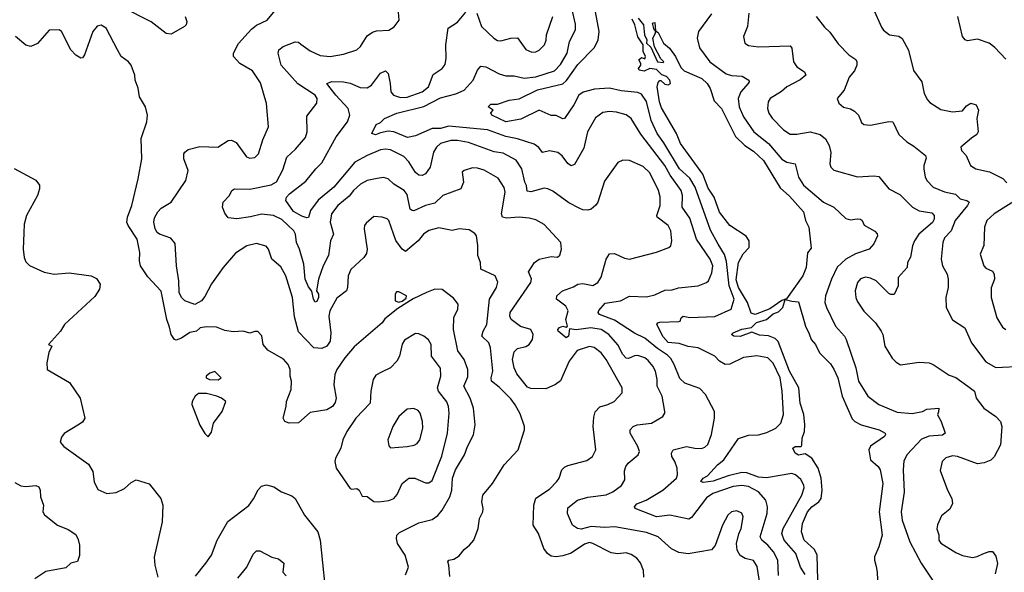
# Model space of a CAD drawing. Extents: x 1245432 to 1420865, y 606325 to 671314.
# Tile 59 of 256: x 1276979 to 1282865, y 657903 to 661206. Entities that reach past the tile are written whole.
import ezdxf

# ---------------------------------------------------------------- set-up
doc = ezdxf.new("R2010")
doc.units = 0

msp = doc.modelspace()

# ---------------------------------------------------------------- linework, layer by layer
at = {"layer": '0CON20XD'}
for points in [[(1281675, 657890.8), (1281645.6, 657935), (1281618, 658015), (1281549.2, 658095), (1281535.3, 658135), (1281543.3, 658165), (1281654.6, 658365), (1281668.2, 658408.2), (1281666.5, 658425), (1281647.6, 658457.6), (1281615.7, 658485.7), (1281595, 658492.9), (1281442.9, 658467.1), (1281395, 658471.6), (1281325, 658496.9), (1281295, 658499), (1281215, 658480.2), (1281125, 658447.8), (1281065, 658439.1), (1281050.8, 658445), (1281064.5, 658465), (1281090.9, 658479.1), (1281150.4, 658545), (1281188.8, 658575), (1281275, 658702.5), (1281336.2, 658723.8), (1281395, 658725.4), (1281445, 658738.2), (1281498.6, 658765), (1281528.5, 658795), (1281544.6, 658845.4), (1281536, 658985), (1281524.1, 659065), (1281482.2, 659152.2), (1281451.2, 659185), (1281385, 659197.9), (1281305, 659186.4), (1281225, 659147.5), (1281196.1, 659146.1), (1281162.5, 659165), (1281133.8, 659195), (1281035, 659244.6), (1280975, 659252.3), (1280921.3, 659271.3), (1280855, 659276.8), (1280825, 659310.5), (1280788.1, 659385), (1280794, 659395), (1280805, 659398.2), (1280918.3, 659401.7), (1280927.5, 659405), (1280932.5, 659425), (1280945, 659433.3), (1280985, 659425.2), (1281135, 659431.4), (1281232.7, 659475), (1281249.3, 659535), (1281220.1, 659615), (1281205, 659760), (1281191.7, 659801.7), (1281155, 659863.5), (1281108.1, 659948.1), (1281016.7, 660205), (1280985, 660258), (1280923.4, 660315), (1280830.4, 660470.4), (1280790.2, 660525), (1280753.2, 660603.2), (1280726.3, 660716.3), (1280695, 660760.5), (1280675, 660770.8), (1280575, 660780.5), (1280505, 660797.1), (1280415, 660790.6), (1280347.8, 660772.2), (1280320.7, 660755), (1280292.1, 660697.9), (1280235.3, 660614.7), (1280225, 660613.8), (1280185, 660634.2), (1280155, 660633.6), (1280085, 660664.5), (1279975, 660611.6), (1279885, 660595.6), (1279801.2, 660635), (1279795, 660650), (1279810, 660665), (1279778.8, 660685), (1279795, 660700.6), (1279835, 660700.6), (1279905, 660724.5), (1279965, 660733.8), (1280075, 660786.4), (1280225, 660821.6), (1280247.1, 660842.9), (1280315, 660938), (1280415, 661039.5), (1280437, 661085), (1280442, 661135), (1280414.2, 661285)], [(1277968.8, 661225), (1277978, 661195), (1277973.9, 661176.1), (1277963.3, 661165), (1277885, 661120), (1277855, 661124.2), (1277765, 661192.9), (1277595, 661278.1)], [(1278195, 659725.7), (1278125, 659628), (1278085, 659550.8), (1278065, 659525.6), (1278024.7, 659504.7), (1277965.8, 659525), (1277945, 659545.6), (1277932.2, 659575), (1277930.7, 659645), (1277916.6, 659735), (1277908.1, 659868.1), (1277881.2, 659901.2), (1277815, 659923.8), (1277800, 659935), (1277787.8, 659955), (1277780.8, 659995), (1277785, 660021.2), (1277805, 660058), (1277825, 660078.6), (1277884.7, 660115.3), (1277972.2, 660245), (1277985.8, 660304.2), (1277960.6, 660375), (1277960, 660405), (1277966.2, 660415), (1277985, 660429.2), (1278055, 660447.1), (1278162.5, 660445), (1278225, 660483.5), (1278245, 660485.6), (1278272.1, 660472.1), (1278335, 660385.7), (1278355, 660378.9), (1278385, 660383.1), (1278406.7, 660405), (1278432.7, 660487.3), (1278466.4, 660565), (1278453.3, 660705), (1278418.9, 660828.9), (1278370.9, 660900.9), (1278293.8, 660945), (1278256.2, 660985), (1278256.7, 661005), (1278285.7, 661064.3), (1278365, 661149.2), (1278395, 661172.5), (1278457.9, 661202.1), (1278515, 661273.1)], [(1281405.4, 657825), (1281387.8, 657937.8), (1281365, 657972.9), (1281315, 657986.5), (1281285, 658004.4), (1281267.9, 658035), (1281263.5, 658075), (1281277.5, 658132.5), (1281292.2, 658165), (1281304.2, 658234.2), (1281295, 658256.2), (1281265, 658271.2), (1281235, 658264), (1281212.5, 658245), (1281180, 658185), (1281136.8, 658063.2), (1281115, 658037.1), (1280975, 658014.4), (1280918.8, 658021.2), (1280875, 658043.1), (1280795, 658114.5), (1280725, 658142), (1280535.9, 658175.9), (1280475, 658171.1), (1280395, 658177.9), (1280335, 658161.5), (1280314.2, 658164.2), (1280283.8, 658185), (1280253.2, 658255), (1280255, 658288), (1280314, 658335), (1280375, 658351.8), (1280485, 658366.8), (1280525, 658384.6), (1280577.1, 658422.9), (1280595.4, 658455), (1280595, 658510), (1280602.5, 658535), (1280617.1, 658555), (1280675.5, 658604.5), (1280684.2, 658625), (1280674.2, 658655), (1280627.5, 658735), (1280627.5, 658755), (1280645.5, 658774.5), (1280670, 658785), (1280755, 658794.4), (1280823.3, 658835), (1280836, 658854), (1280836.2, 658865), (1280818.9, 658955), (1280790, 659015), (1280789.3, 659055), (1280778.7, 659105), (1280763.8, 659135), (1280735, 659168.5), (1280715, 659184.1), (1280675, 659198.9), (1280655, 659196.9), (1280619.1, 659180.9), (1280605, 659182.5), (1280585, 659204.5), (1280555, 659261.8), (1280500.4, 659325), (1280454.8, 659354.8), (1280393.4, 659363.4), (1280305, 659352.2), (1280265, 659357.9), (1280258.8, 659315), (1280245, 659305.3), (1280198.4, 659345), (1280195.9, 659355), (1280205, 659367), (1280225, 659374.1), (1280245, 659369.1), (1280252.9, 659375), (1280243.1, 659415), (1280257.7, 659465), (1280243.4, 659493.4), (1280186.9, 659535), (1280189.2, 659555), (1280222.9, 659585), (1280290, 659610), (1280314.7, 659625.3), (1280345, 659628.7), (1280405, 659617.5), (1280435, 659634.4), (1280455, 659666.2), (1280484.7, 659775.3), (1280505, 659805.6), (1280535, 659808.5), (1280595, 659780), (1280625, 659775.6), (1280785, 659815.6), (1280860, 659845), (1280872, 659855), (1280877.8, 659885), (1280871.1, 659945), (1280855.4, 659975.4), (1280790.6, 660025), (1280788.1, 660035), (1280807.1, 660095), (1280807, 660147), (1280797.5, 660185), (1280745, 660290), (1280705, 660329.1), (1280625, 660364.2), (1280585, 660366), (1280555, 660352), (1280475, 660240), (1280435.6, 660114.4), (1280423.3, 660096.7), (1280395.6, 660074.4), (1280375, 660068.1), (1280345, 660069.2), (1280327.5, 660077.5), (1280261.3, 660111.3), (1280165, 660180.8), (1280135, 660195.8), (1280115, 660199.4), (1280035, 660177.2), (1280011.8, 660181.8), (1280008.8, 660215), (1279997.7, 660235), (1279980, 660315), (1279946.1, 660366.1), (1279869, 660409), (1279815, 660416.6), (1279661.7, 660471.7), (1279596, 660484), (1279555.3, 660484.7), (1279493.4, 660466.6), (1279470.4, 660445), (1279453.2, 660415), (1279432.9, 660325), (1279405, 660285.6), (1279385, 660275.5), (1279365, 660277.3), (1279345, 660292.3), (1279305, 660357.1), (1279275, 660388.9), (1279195, 660427.5), (1279165, 660432.4), (1279135, 660428.6), (1279056.1, 660393.9), (1278981.5, 660355), (1278856.5, 660205), (1278763.1, 660126.9), (1278717.5, 660065), (1278705, 660023.3), (1278695, 660021.2), (1278665, 660031.4), (1278615, 660060), (1278568.8, 660125), (1278574, 660145), (1278590.6, 660165), (1278690, 660240), (1278749.2, 660315), (1278785, 660350), (1278871.5, 660505), (1278938.7, 660595), (1278952.8, 660635), (1278942.9, 660675), (1278867.6, 660755), (1278814.5, 660825), (1278845, 660837.1), (1278915, 660834.1), (1278955, 660826), (1279015, 660801.5), (1279055, 660798.5), (1279081.1, 660815), (1279135, 660886.9), (1279165, 660900.8), (1279180.6, 660885), (1279194, 660825), (1279197.3, 660775), (1279212.5, 660755), (1279255, 660740.7), (1279295, 660743.1), (1279385.5, 660775), (1279422.8, 660805), (1279451.1, 660878.9), (1279505, 660914.3), (1279522, 660938), (1279529.1, 660975), (1279525.5, 661055), (1279540.8, 661155), (1279595, 661191.9), (1279645, 661251.4)], [(1278659.4, 661059.4), (1278715, 661019.2), (1278775, 660991.8), (1278835.5, 660985.5), (1278915, 661000), (1278994.6, 661025.4), (1279015.7, 661045), (1279055, 661108.8), (1279088.6, 661131.4), (1279111.7, 661138.3), (1279185, 661142.9), (1279217.1, 661162.9), (1279247.2, 661202.8), (1279241.5, 661275)], [(1281516, 657885), (1281511.1, 657975), (1281485.8, 658025), (1281452, 658065), (1281415.2, 658095.2), (1281404.7, 658115), (1281447.6, 658255), (1281449.3, 658295), (1281438.8, 658335), (1281395.4, 658385), (1281335, 658416.5), (1281295, 658421.1), (1281244.2, 658415.8), (1281121.5, 658375), (1281085, 658347.7), (1280995, 658230), (1280978.3, 658221.7), (1280865, 658244.7), (1280785, 658235.6), (1280658, 658285), (1280653.8, 658295), (1280667.8, 658312.2), (1280724.7, 658335.3), (1280823.6, 658395), (1280904.4, 658465), (1280910.5, 658485), (1280910, 658525), (1280894.7, 658564.7), (1280878.2, 658595), (1280874.5, 658615), (1280885.4, 658634.6), (1280964.7, 658655.3), (1281015, 658644.5), (1281055, 658643.6), (1281075, 658651.1), (1281092.9, 658667.1), (1281115, 658726.7), (1281133.3, 658825), (1281132.5, 658865), (1281078.2, 658965), (1281045, 659001.4), (1280955, 659033.5), (1280925, 659060.6), (1280890.6, 659145), (1280871, 659181), (1280851.7, 659201.7), (1280790.8, 659240.8), (1280715, 659302.5), (1280655, 659332.5), (1280535, 659410.4), (1280444, 659445), (1280437.5, 659455), (1280441.7, 659468.3), (1280478.8, 659511.2), (1280570, 659525), (1280625, 659553.1), (1280725, 659548.9), (1280775, 659560.9), (1280835, 659589.2), (1280879.5, 659590.5), (1280916.8, 659603.2), (1281035, 659615.6), (1281085.4, 659634.6), (1281097.5, 659645), (1281116.9, 659693.1), (1281121.8, 659735), (1281107.3, 659775), (1281024.2, 659895), (1280985, 660020), (1280938.6, 660085), (1280941.2, 660155), (1280933.5, 660185), (1280866.9, 660276.9), (1280834.8, 660335), (1280691.4, 660521.4), (1280635, 660615.7), (1280605, 660637.8), (1280547.5, 660652.5), (1280505, 660656.7), (1280465, 660650.6), (1280421.4, 660618.6), (1280372.7, 660535), (1280352.1, 660437.9), (1280295, 660341.2), (1280275, 660332), (1280255, 660346.2), (1280221.5, 660391.5), (1280195, 660412.9), (1280145, 660422.2), (1280105, 660412.9), (1280081.9, 660441.9), (1280055, 660461.5), (1279954.7, 660494.7), (1279885, 660507.4), (1279775, 660548.6), (1279545, 660569.8), (1279495, 660556.6), (1279444.8, 660555.2), (1279345, 660511.1), (1279297.5, 660502.5), (1279215.8, 660535.8), (1279181.3, 660538.7), (1279135, 660530.5), (1279105, 660517.5), (1279083.1, 660525), (1279110, 660580), (1279135, 660591.2), (1279159.2, 660615), (1279232.7, 660647.3), (1279393.8, 660686.2), (1279495, 660739.2), (1279585, 660762.1), (1279635, 660784), (1279690.5, 660845), (1279715.7, 660905), (1279735, 660927.5), (1279765, 660923.3), (1279845, 660883.1), (1279885, 660870.5), (1279935, 660870), (1279995, 660856.5), (1280065, 660864.7), (1280175, 660901.1), (1280211, 660939), (1280251.4, 661005), (1280266.1, 661075), (1280302.1, 661145), (1280300.4, 661179.6), (1280279.2, 661275)], [(1279711.4, 661245), (1279739.5, 661165), (1279812.5, 661095), (1279835, 661081.9), (1279855, 661078.9), (1279915, 661096.4), (1279955, 661096.5), (1280005, 661028.6), (1280040.9, 661010.9), (1280065, 661013.1), (1280085, 661023.3), (1280116.5, 661055), (1280126.2, 661083.8), (1280127.9, 661115), (1280166.2, 661225)], [(1281115, 661240), (1281036.2, 661135), (1281029.2, 661095), (1281042.9, 661037.1), (1281105, 660953.6), (1281203, 660883), (1281235, 660872.8), (1281298.1, 660868.1), (1281337.5, 660845), (1281340, 660835), (1281334.4, 660825), (1281289.6, 660775), (1281274.1, 660735), (1281279.1, 660685), (1281305.7, 660625.7), (1281366.9, 660535), (1281455.5, 660465.5), (1281535, 660373.1), (1281564.8, 660354.8), (1281614.6, 660344.6), (1281635, 660264.2), (1281665, 660216.5), (1281785, 660114.5), (1281845.7, 660085), (1281916.9, 660016.9), (1281945, 660010), (1281985, 660016.1), (1282005, 660012.9), (1282015.5, 660005.5), (1282027.6, 659977.6), (1282091.7, 659941.7), (1282105.7, 659925.7), (1282106, 659915), (1282085, 659866.7), (1282058, 659835), (1281975, 659806.5), (1281916.7, 659775), (1281865, 659726.5), (1281832.2, 659655), (1281796.9, 659555), (1281792.2, 659515), (1281801.2, 659485), (1281855.5, 659375), (1281908.6, 659315), (1281919.2, 659295), (1281978.2, 659125), (1281992.3, 659045), (1282050, 658955), (1282115, 658906.9), (1282225, 658860), (1282315, 658851.5), (1282375, 658864.3), (1282402, 658878), (1282473.8, 658883.8), (1282471.7, 658861.7), (1282465.8, 658845), (1282486.9, 658805), (1282510.6, 658735), (1282496.2, 658723.8), (1282415, 658716.7), (1282370.3, 658699.7), (1282285, 658608), (1282265, 658568.8), (1282260.7, 658515), (1282267, 658383), (1282248.8, 658265), (1282253.5, 658215), (1282299.4, 658085), (1282367, 657957), (1282435.4, 657855.4)], [(1281337.3, 661245), (1281328.9, 661165), (1281306.1, 661106.1), (1281313.3, 661065), (1281335, 661052), (1281395, 661043.6), (1281585, 661049.2), (1281594, 661035), (1281604.6, 660955), (1281624.8, 660924.8), (1281670.6, 660895), (1281677.8, 660875), (1281645, 660846.5), (1281564.6, 660805.4), (1281533.8, 660776.2), (1281464.4, 660735), (1281452.5, 660715), (1281448.5, 660675), (1281456.9, 660646.9), (1281476.9, 660616.9), (1281545, 660546.9), (1281585, 660522.2), (1281625, 660521.5), (1281705, 660536.2), (1281765, 660520.6), (1281795, 660494.2), (1281817.3, 660455), (1281827.2, 660412.8), (1281821.4, 660345), (1281827.5, 660325), (1281845, 660307.5), (1281986.8, 660266.8), (1282085, 660273.1), (1282115, 660268), (1282175, 660196), (1282240.3, 660160.3), (1282315.4, 660085.4), (1282355, 660063.6), (1282432.1, 660052.1), (1282445.3, 660035.3), (1282446.2, 660013.8), (1282435.5, 659994.5), (1282353.5, 659925), (1282328.5, 659885), (1282316.4, 659855), (1282305, 659786.7), (1282286.2, 659755), (1282283.8, 659725), (1282230, 659665), (1282231.2, 659615), (1282206.4, 659563.6), (1282186.7, 659563.3), (1282175, 659570), (1282098.8, 659645), (1282065, 659660.9), (1282035, 659666.2), (1282005, 659656.7), (1281987.8, 659635), (1281973.3, 659585), (1281977.5, 659545), (1281985, 659523.3), (1282024.5, 659464.5), (1282094.5, 659394.5), (1282128.8, 659345), (1282138.8, 659325), (1282150, 659255), (1282195, 659183.3), (1282218.3, 659158.3), (1282245, 659144.2), (1282355, 659158.5), (1282415, 659154.2), (1282438.8, 659145), (1282535, 659081.8), (1282575, 659067.3), (1282646.4, 659016.4), (1282686.9, 658985), (1282696.9, 658945), (1282741.9, 658885), (1282815, 658834.5), (1282842.7, 658805), (1282849.2, 658775), (1282841.5, 658665), (1282805, 658592.9), (1282785, 658574.4), (1282745, 658556.9), (1282705, 658551.5), (1282585, 658594.5), (1282555, 658599.5), (1282515, 658586.9), (1282494.2, 658565), (1282482.4, 658512.4), (1282525.5, 658395), (1282551.1, 658345), (1282555.5, 658315), (1282539.3, 658280.7), (1282490, 658240), (1282465, 658186.7), (1282462.4, 658162.4), (1282473, 658127), (1282474.2, 658095), (1282485, 658077.5), (1282575, 658021.9), (1282615, 658002.9), (1282675, 657990.8), (1282703.2, 657996.8), (1282736.7, 658013.3), (1282775, 658027.1), (1282795, 658028), (1282815, 657998.8), (1282824.6, 657955), (1282810.4, 657895)], [(1281740, 661225), (1281790.5, 661160.5), (1281821.2, 661131.2), (1281870.9, 661060.9), (1281936.3, 660996.3), (1281977.6, 660967.6), (1281984, 660955), (1281984.2, 660935), (1281970.3, 660899.7), (1281937.4, 660862.6), (1281907.5, 660785), (1281866.7, 660735), (1281875, 660707.5), (1281903, 660683), (1281945, 660673.3), (1281969.5, 660659.5), (1281993.3, 660635), (1282011.7, 660591.7), (1282025, 660580), (1282065, 660576.2), (1282175, 660598.1), (1282198, 660595), (1282235, 660519.2), (1282282.5, 660475), (1282325, 660450), (1282394.1, 660394.1), (1282398, 660378), (1282383.5, 660335), (1282382.9, 660315), (1282391.8, 660265), (1282403.4, 660243.4), (1282440, 660205), (1282507.7, 660177.8), (1282573.1, 660163.1), (1282602, 660135), (1282641.2, 660125), (1282654.3, 660115), (1282644.5, 660095), (1282571.8, 660005), (1282547.5, 659945), (1282507.5, 659902.5), (1282497.7, 659875), (1282487.3, 659775), (1282495.5, 659735), (1282523.6, 659685), (1282529.5, 659655), (1282529.2, 659605), (1282514.4, 659545), (1282518, 659485), (1282555, 659412), (1282628.1, 659365), (1282668.6, 659275), (1282755, 659160.5), (1282815, 659126.9), (1282975, 659135.8)], [(1282081.8, 661271.8), (1282130.6, 661160.6), (1282142.7, 661142.7), (1282178.8, 661115), (1282235, 661107.1), (1282255, 661093.1), (1282292.9, 661022.9), (1282322.4, 660902.4), (1282372, 660835), (1282385.6, 660765.6), (1282405, 660726.2), (1282420.7, 660710.7), (1282485, 660669.2), (1282555, 660655.7), (1282615, 660660.8), (1282639.1, 660690.9), (1282665, 660707.5), (1282696.7, 660696.7), (1282710, 660665), (1282701.5, 660615), (1282709.1, 660535), (1282700, 660520), (1282668.3, 660498.3), (1282606, 660445), (1282610, 660425), (1282637.1, 660395), (1282663.6, 660333.6), (1282695, 660314.3), (1282776.9, 660296.9), (1282856.3, 660256.3), (1282880.2, 660230.2)], [(1282875, 660969.2), (1282809.3, 661039.3), (1282775, 661065.6), (1282705, 661089.4), (1282645, 661079.2), (1282631.2, 661085), (1282615.8, 661105), (1282586.7, 661225)], [(1279285, 657887.5), (1279302.5, 657935), (1279283.6, 658005), (1279237.3, 658075), (1279230.5, 658105), (1279233.8, 658126.2), (1279248.2, 658141.8), (1279365, 658198.6), (1279445, 658219.4), (1279477.4, 658242.6), (1279505.2, 658274.8), (1279550.3, 658355), (1279562, 658395), (1279566.9, 658465), (1279583.9, 658515), (1279638.5, 658605), (1279655.5, 658655), (1279691.1, 658725), (1279702.5, 658785), (1279690.9, 658885), (1279671.2, 658945), (1279633.6, 659015), (1279658.5, 659071.5), (1279657.8, 659115), (1279635.7, 659175.7), (1279597.2, 659227.2), (1279571.8, 659355), (1279574.5, 659425.5), (1279598, 659475), (1279600, 659505), (1279571.7, 659541.7), (1279504.2, 659594.2), (1279460, 659595), (1279410.8, 659575), (1279331.8, 659538.2), (1279239.7, 659480.3), (1279162.2, 659417.8), (1279145, 659394.4), (1278978.5, 659251.5), (1278923.3, 659185), (1278874.4, 659115), (1278861.9, 659085), (1278857, 659023), (1278871.1, 658945), (1278865, 658918.8), (1278848.6, 658895), (1278815, 658874.4), (1278715, 658857.5), (1278645, 658797.5), (1278590, 658795), (1278564.4, 658804.4), (1278554, 658825), (1278572, 658895), (1278573.3, 658925), (1278602, 658995), (1278604, 659045), (1278596, 659075), (1278595.5, 659115), (1278583.3, 659145), (1278555, 659177.1), (1278461.2, 659231.2), (1278434, 659265), (1278427, 659317), (1278402.5, 659342.5), (1278385, 659343.3), (1278355, 659333.3), (1278315, 659343.8), (1278255, 659340.8), (1278205, 659349.2), (1278155, 659368.1), (1278095, 659370), (1278056.6, 659363.4), (1278035, 659344.6), (1277995, 659336.7), (1277945, 659302.2), (1277915, 659290.8), (1277904.5, 659294.5), (1277885, 659324), (1277875, 659368.8), (1277858.5, 659415), (1277825, 659583.3), (1277745, 659670), (1277700, 659735), (1277694.3, 659765), (1277697.3, 659815), (1277681.1, 659895), (1277626.5, 659975), (1277619.6, 659995), (1277622.4, 660025), (1277648.1, 660095), (1277687.5, 660255), (1277708.2, 660375), (1277705.7, 660495), (1277738.6, 660595), (1277742.5, 660635), (1277730, 660685), (1277695.7, 660745), (1277686.8, 660796.8), (1277669.2, 660845), (1277667.5, 660875), (1277645, 660933.3), (1277628.8, 660955), (1277586, 660985), (1277564.1, 661025.9), (1277495.6, 661155), (1277465, 661172.5), (1277442.6, 661167.4), (1277415.3, 661134.7), (1277365.6, 660995), (1277355, 660978.8), (1277345, 660976), (1277315, 660993.1), (1277284.5, 661025), (1277228.1, 661135), (1277215, 661145.6), (1277155, 661142.5), (1277085, 661062.7), (1277045, 661046.5), (1277015, 661053.3), (1276952.7, 661105)], [(1281375, 659443.4), (1281352.5, 659452.5), (1281329.8, 659515), (1281275, 659604.6), (1281261.7, 659651.7), (1281276.2, 659755), (1281303.8, 659806.2), (1281339.6, 659845), (1281340, 659885), (1281321.7, 659911.7), (1281225, 659976.9), (1281161.8, 660055), (1281130.7, 660145), (1281095, 660198.9), (1281061.9, 660281.9), (1280930, 660465), (1280905.4, 660525.4), (1280815, 660679.2), (1280803.1, 660715), (1280790, 660805), (1280795, 660830), (1280805, 660842.5), (1280811.7, 660841.7), (1280835, 660820), (1280855, 660816), (1280868.6, 660825), (1280866.2, 660845), (1280845, 660867.3), (1280817, 660877), (1280785, 660907.8), (1280746, 660914), (1280712.4, 660897.6), (1280681.2, 660905), (1280678.8, 660915), (1280692.5, 660935), (1280692.5, 660945), (1280680, 660965), (1280695, 660980), (1280715, 660972.5), (1280720, 660985), (1280705.7, 661015), (1280706.2, 661055), (1280673.4, 661103.4), (1280655.4, 661175), (1280640, 661210)], [(1280676.5, 661215), (1280708.6, 661175), (1280713.6, 661115), (1280727.8, 661085), (1280726, 661065), (1280750.9, 661040.9), (1280792.5, 660955), (1280825, 660950), (1280830, 660955), (1280811.7, 660971.7), (1280773.6, 661043.6), (1280763.8, 661095), (1280780, 661125), (1280780, 661140), (1280772.5, 661145), (1280762.5, 661185), (1280775, 661190), (1280780, 661140), (1280795, 661130), (1280826.7, 661065), (1280862.5, 661035), (1280898.8, 660985), (1280930.8, 660920.8), (1280950.9, 660900.9), (1281055.8, 660855), (1281088.6, 660825), (1281105.7, 660795), (1281130.3, 660720.3), (1281175, 660676), (1281258.7, 660508.7), (1281314, 660454), (1281365, 660420.9), (1281425.6, 660365), (1281525, 660200.5), (1281581.5, 660151.5), (1281665, 660056.7), (1281676.9, 660005), (1281697.3, 659965), (1281710, 659840), (1281688.1, 659811.9), (1281680.9, 659725), (1281660.2, 659675), (1281562, 659538), (1281535, 659527.2), (1281462.3, 659477.7), (1281375, 659443.4)], [(1280709.2, 657875), (1280708.1, 657915), (1280690.6, 657960.6), (1280668.6, 657988.6), (1280635, 658010), (1280605, 658019.5), (1280555, 658014.4), (1280515, 658020.5), (1280405.8, 658075.8), (1280385, 658080.9), (1280355, 658072.2), (1280275, 658018.6), (1280225, 658000.8), (1280186, 657996), (1280155, 657998.8), (1280133.8, 658015), (1280112, 658045), (1280080.6, 658135), (1280048.6, 658185), (1280051.4, 658305), (1280064.4, 658345.6), (1280145, 658400), (1280190.6, 658445), (1280204.4, 658465), (1280220, 658515), (1280235, 658530.8), (1280255, 658541.1), (1280369.5, 658570.5), (1280403.3, 658595), (1280422, 658635), (1280407.3, 658775), (1280410.2, 658829.8), (1280418.3, 658861.7), (1280447.3, 658892.7), (1280495, 658906), (1280533.3, 658925), (1280579.4, 658975), (1280579.4, 659005), (1280485.4, 659175), (1280455, 659215.4), (1280412.9, 659247.1), (1280385, 659252.9), (1280311.5, 659228.5), (1280263.3, 659165), (1280211.7, 659048.3), (1280182, 659025), (1280125, 658999.5), (1280035, 659002.6), (1280015, 659009.3), (1279950.3, 659090.3), (1279935, 659124.4), (1279925.5, 659174.5), (1279935, 659220.6), (1279955, 659241.5), (1280005, 659252.5), (1280025, 659264.1), (1280045.3, 659295), (1280047.7, 659325), (1280034, 659355), (1279971.8, 659371.8), (1279916.7, 659415), (1279907.9, 659435), (1279911.3, 659455), (1280034.6, 659635), (1280037.7, 659657.7), (1280021.1, 659698.9), (1280055.5, 659754.5), (1280085, 659775.7), (1280155, 659790.6), (1280194.3, 659785.7), (1280208, 659798), (1280217.5, 659835), (1280214, 659875), (1280115, 659981.8), (1280065, 660008.8), (1280025, 660020.4), (1279965, 660026.2), (1279889.2, 660019.2), (1279865.6, 660025.6), (1279858.6, 660045), (1279880.5, 660175), (1279875, 660203.3), (1279838.1, 660258.1), (1279755, 660306.8), (1279715, 660318.4), (1279685, 660319.6), (1279636, 660305), (1279624.1, 660294.1), (1279632, 660235), (1279615.6, 660194.4), (1279507.5, 660155), (1279460.9, 660109.1), (1279404, 660095), (1279335, 660064.4), (1279324.6, 660064.6), (1279313.9, 660073.9), (1279295, 660162), (1279277.5, 660185), (1279215, 660222.2), (1279181.2, 660255), (1279152.6, 660262.6), (1279115, 660257.7), (1279055, 660245.4), (1279016.2, 660223.8), (1278973.8, 660185), (1278948.1, 660151.9), (1278880.5, 660095), (1278843.1, 660045), (1278834.7, 659995), (1278855.4, 659925), (1278836.1, 659885), (1278825, 659795.8), (1278792.5, 659735), (1278764.1, 659655), (1278752.9, 659585), (1278764.4, 659565), (1278765.5, 659545), (1278755, 659521.4), (1278745, 659517.5), (1278734.4, 659535), (1278724.3, 659584.3), (1278705, 659610), (1278684.3, 659655), (1278677.6, 659745), (1278652.1, 659835), (1278633.3, 659875), (1278627.5, 659925), (1278618.2, 659945), (1278545, 660012.1), (1278495, 660036.5), (1278425, 660043.5), (1278357.7, 660027.7), (1278276, 660016), (1278225, 660022.7), (1278205, 660050), (1278190.3, 660085), (1278194.6, 660115.4), (1278233.8, 660155), (1278246.7, 660185), (1278262.5, 660195), (1278355, 660192.9), (1278481.2, 660218.8), (1278513.9, 660236.1), (1278551.2, 660308.8), (1278575.6, 660385), (1278627.6, 660432.4), (1278688.1, 660501.9), (1278697.1, 660535), (1278695, 660630), (1278755, 660707.5), (1278757.3, 660735), (1278745, 660755.6), (1278641.8, 660821.8), (1278542.1, 660935), (1278523.1, 661005), (1278527.1, 661025), (1278554.2, 661045), (1278625, 661072.7), (1278645, 661070.9), (1278659.4, 661059.4)], [(1276945, 660316), (1277075, 660246.7), (1277097.7, 660217.7), (1277097.5, 660195), (1277084.3, 660155), (1277019.4, 660035), (1277005.6, 659984.4), (1277002.5, 659932.5), (1276998.9, 659835), (1277004.3, 659785), (1277015, 659758.8), (1277036.4, 659736.4), (1277125, 659696.7), (1277185, 659684.5), (1277275, 659693.1), (1277405, 659675.6), (1277438.5, 659658.5), (1277459.2, 659625), (1277455.6, 659595), (1277428, 659552), (1277245.7, 659385), (1277221.9, 659345), (1277150, 659265), (1277170, 659255), (1277153.4, 659216.6), (1277140, 659155), (1277142.5, 659115), (1277277.3, 659037.3), (1277340.6, 658945), (1277368.9, 658825), (1277355, 658800), (1277326.9, 658783.1)], [(1282975, 660154.2), (1282804.3, 660045), (1282761.5, 660005), (1282746.7, 659965), (1282743, 659857), (1282721.4, 659805), (1282742.9, 659735), (1282755, 659721.9), (1282795, 659702.9), (1282805.3, 659685.3), (1282805.5, 659655), (1282786.4, 659603.6), (1282785.5, 659545.5), (1282820.5, 659425), (1282855, 659368), (1282874, 659354)], [(1279550.9, 657879.1), (1279544.3, 657945), (1279538, 657965), (1279543.8, 657975), (1279575, 657982.5), (1279605, 658002.5), (1279635, 658040), (1279668, 658065), (1279694.2, 658095), (1279718.5, 658165), (1279726.7, 658225), (1279746.4, 658265), (1279748.5, 658285), (1279740.5, 658325), (1279747.1, 658365), (1279805, 658433.8), (1279874.6, 658545.4), (1279958, 658635), (1279996, 658755), (1279995.7, 658775), (1279970.9, 658850.9), (1279940.6, 658905), (1279915, 658939.4), (1279845, 659010.6), (1279799.4, 659045), (1279797.3, 659065), (1279807.9, 659105), (1279793.6, 659245), (1279783.1, 659275), (1279742.2, 659315), (1279749.1, 659345), (1279771.6, 659385), (1279786.4, 659535), (1279828.1, 659605), (1279837, 659637), (1279822, 659675), (1279735.8, 659715), (1279734.2, 659755), (1279716.9, 659796.9), (1279716.9, 659856.9), (1279708.6, 659915), (1279698.8, 659928.8), (1279665, 659950), (1279606, 659956), (1279565, 659946.5), (1279485, 659962.7), (1279425, 659945.4), (1279392.9, 659925), (1279360, 659885), (1279285, 659820.8), (1279265, 659834.2), (1279226.8, 659886.8), (1279185, 660005.8), (1279175, 660015.6), (1279145, 660025.7), (1279095, 660028.8), (1279050, 659990), (1279040.6, 659975), (1279038.9, 659955), (1279056.7, 659835), (1279051.1, 659808.9), (1279035.5, 659784.5), (1278958, 659712), (1278941.9, 659675), (1278938.5, 659605), (1278932.2, 659585), (1278875, 659542.5), (1278833.2, 659465), (1278827.1, 659435), (1278838.7, 659335), (1278835.3, 659285.3), (1278815, 659255.7), (1278785, 659241.1), (1278737.1, 659245), (1278645, 659340.8), (1278620.9, 659430.9), (1278610.4, 659545), (1278569.6, 659675), (1278538.9, 659728.9), (1278485.3, 659775.3), (1278466.9, 659835), (1278452.8, 659852.8), (1278395, 659867.9), (1278336.1, 659853.9), (1278269.1, 659810.9), (1278195, 659725.7)], [(1279245, 659518), (1279265, 659523.8), (1279288.8, 659541.2), (1279291.2, 659555), (1279245, 659580), (1279230.8, 659579.2), (1279224, 659565), (1279222.5, 659525), (1279245, 659518)], [(1281753.1, 657785), (1281745.4, 658005.4), (1281729.9, 658039.9), (1281668.6, 658095), (1281652.7, 658145), (1281659, 658195), (1281689.3, 658265), (1281714.9, 658295.1), (1281755.9, 658325), (1281769.8, 658345), (1281775.2, 658394.8), (1281769.4, 658465), (1281753, 658525), (1281715, 658586), (1281675, 658610.5), (1281635, 658604.3), (1281614.8, 658614.8), (1281600.4, 658645), (1281614.5, 658655.5), (1281635.3, 658654.7), (1281650.8, 658655), (1281655, 658663.3), (1281656.9, 658705), (1281670.5, 658745), (1281672, 658785), (1281666, 658846), (1281644.8, 658915), (1281637.1, 659005), (1281581.4, 659105), (1281513.6, 659283.6), (1281495, 659301.4), (1281456, 659316), (1281401.5, 659321.5), (1281355, 659337.9), (1281285, 659312.3), (1281247.5, 659315), (1281233.8, 659325), (1281244, 659335), (1281295, 659355.4), (1281354.2, 659365.8), (1281384, 659396), (1281444.2, 659415), (1281482.3, 659447.8), (1281515, 659460.5), (1281540.4, 659485), (1281555.7, 659534.3), (1281595, 659522.9), (1281635, 659520), (1281676.7, 659375), (1281698, 659328), (1281710.9, 659295), (1281735.6, 659265), (1281759.4, 659215), (1281825, 659149.5), (1281845, 659117.1), (1281869.4, 659065), (1281896.5, 658956.5), (1281955, 658820), (1281970.8, 658805), (1282009.2, 658785), (1282116, 658755), (1282152.5, 658735), (1282155, 658727.5), (1282148.9, 658715), (1282065, 658656.9), (1282054.6, 658635), (1282065.9, 658575.9), (1282110.5, 658535), (1282123.1, 658515), (1282139.2, 658435), (1282117.3, 658265), (1282134.2, 658125.8), (1282114.3, 658055.7), (1282089.1, 657995), (1282088.2, 657975), (1282098.1, 657938.1), (1282105.4, 657905), (1282108.5, 657815)], [(1279125, 658324.5), (1279185, 658331.9), (1279215, 658344.2), (1279235, 658368.8), (1279265.9, 658434.1), (1279305, 658465.5), (1279340, 658465), (1279405, 658437.8), (1279425, 658438.9), (1279445, 658452.9), (1279503.2, 658596.8), (1279535.7, 658735), (1279545.3, 658855.3), (1279542.8, 658895), (1279532.5, 658922.5), (1279483.1, 658985), (1279475.4, 659005), (1279496.9, 659075), (1279493.9, 659123.9), (1279440.8, 659195), (1279438.8, 659265), (1279422.8, 659292.8), (1279395, 659314.4), (1279365, 659328.5), (1279345, 659329.5), (1279279.8, 659290.2), (1279265, 659266.7), (1279248.9, 659195), (1279234.2, 659165), (1279195, 659124.4), (1279141.1, 659098.9), (1279107.9, 659082.1), (1279092, 659055), (1279078, 658985), (1279074.2, 658915), (1278988.9, 658825), (1278934.4, 658745), (1278910.6, 658695), (1278898, 658645), (1278866.7, 658585), (1278863.3, 658565), (1278871.2, 658525), (1278955, 658404.2), (1278965, 658399.2), (1278995, 658404.6), (1279007.1, 658395), (1279025, 658357.5), (1279055, 658355.4), (1279095, 658326.7), (1279125, 658324.5)], [(1278165, 659054.2), (1278182.5, 659065), (1278145, 659102.5), (1278115, 659092.5), (1278093.3, 659075), (1278093.3, 659065), (1278112.5, 659055), (1278165, 659054.2)], [(1278105, 658712.5), (1278125, 658740), (1278136.7, 658795), (1278188.8, 658865), (1278211.2, 658925), (1278185.8, 658945), (1278158, 658955), (1278095, 658972.5), (1278047.3, 658972.7), (1278026.7, 658955), (1278010, 658925), (1278007, 658907), (1278055, 658782.5), (1278085, 658732.5), (1278105, 658712.5)], [(1279195, 658647.5), (1279295, 658654.2), (1279337, 658663), (1279355, 658673.8), (1279370.8, 658695), (1279388.6, 658765), (1279386.9, 658805), (1279373.6, 658853.6), (1279360.3, 658870.3), (1279335, 658882.9), (1279295, 658879.2), (1279245, 658834), (1279208.6, 658775), (1279180, 658695), (1279185, 658660), (1279195, 658647.5)], [(1277326.9, 658783.1), (1277245, 658733.3), (1277229.3, 658710.7), (1277220.7, 658680.7), (1277242.5, 658655), (1277390.5, 658550.5), (1277416, 658505), (1277423.2, 658443.2), (1277445, 658398.8), (1277500, 658375), (1277555, 658380), (1277605, 658404), (1277645, 658440.8), (1277675, 658455.8), (1277752.5, 658432.5), (1277822.5, 658345), (1277834.3, 658305), (1277831.2, 658205), (1277783, 657993), (1277786.2, 657945), (1277804, 657875)], [(1276950.2, 658440.2), (1276985, 658420), (1277015, 658415.7), (1277075, 658422), (1277093.3, 658415), (1277100.5, 658395), (1277102.3, 658355), (1277121.1, 658305), (1277116.5, 658265), (1277126, 658246), (1277204.6, 658184.6), (1277269.1, 658159.1), (1277315, 658128.6), (1277329, 658099), (1277335.2, 658065), (1277336.7, 658003.3), (1277325, 657967.8), (1277285, 657957.3), (1277255, 657930.3), (1277135, 657907.5), (1277068.8, 657865)], [(1278029.1, 657880.9), (1278092.3, 657957.7), (1278125, 658006), (1278159.4, 658095), (1278223.8, 658206.2), (1278347.6, 658302.4), (1278377, 658343), (1278403.7, 658396.3), (1278425, 658418.8), (1278455, 658426.2), (1278497.5, 658415), (1278544.3, 658384.3), (1278605, 658360), (1278626.2, 658345), (1278681.9, 658245), (1278760.8, 658145), (1278774.5, 658095), (1278803.1, 657825)], [(1278282.1, 657867.9), (1278336.7, 657935), (1278375, 658012), (1278395, 658030.8), (1278415, 658032.5), (1278485, 657993.8), (1278525, 657983.3), (1278557.7, 657957.7), (1278551.9, 657905), (1278571.8, 657881.8)]]:
    msp.add_lwpolyline(points, dxfattribs=at)

doc.saveas('drawing.dxf')
